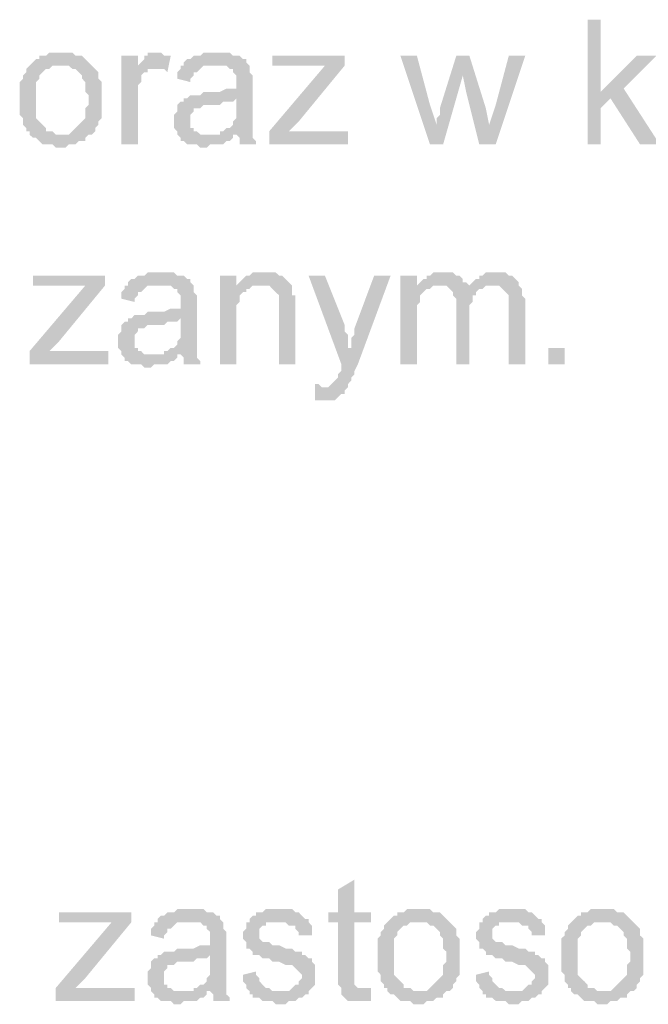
# Model space of a CAD drawing. Header units: millimetres. Extents: x 282377 to 1404227, y -783705 to 1038705.
# Tile 59 of 243: x 378768 to 378849, y 7548 to 7675. Entities that reach past the tile are written whole.
import ezdxf

# ---------------------------------------------------------------- set-up
doc = ezdxf.new("R2010")
doc.units = ezdxf.units.MM
doc.linetypes.add('ACAD_ISO08W100', pattern=[36, 24, -3, 6, -3])
doc.layers.add('!!ELEKTRYKA', color=7, linetype='Continuous')

msp = doc.modelspace()

# ---------------------------------------------------------------- hatches: boundary and pattern name
at = {"layer": '!!ELEKTRYKA', "linetype": 'ACAD_ISO08W100'}
for points in [[(378843.14, 7675.36), (378841.45, 7675.36), (378841.45, 7659.27), (378843.14, 7659.27), (378843.14, 7663.93), (378844.41, 7665.2), (378843.14, 7666.04)], [(378773.72, 7671.12), (378773.72, 7671.12), (378772.02, 7671.12), (378771.6, 7670.7), (378771.18, 7670.7), (378770.75, 7670.7), (378770.75, 7670.28), (378770.33, 7670.28), (378769.91, 7669.85), (378769.91, 7669.85), (378769.48, 7669.43), (378773.72, 7669.43), (378773.72, 7669.43), (378774.14, 7669.43), (378774.56, 7669.43), (378774.99, 7669.01), (378775.41, 7669.01), (378775.83, 7668.58), (378775.83, 7668.58), (378776.26, 7668.16), (378776.26, 7667.74), (378776.68, 7667.31), (378776.68, 7666.89), (378776.68, 7666.47), (378776.68, 7666.04), (378777.1, 7665.62), (378777.1, 7665.2), (378777.1, 7665.2), (378777.1, 7664.35), (378776.68, 7663.93), (378776.68, 7663.5), (378776.68, 7663.08), (378776.68, 7662.66), (378776.26, 7662.23), (378776.26, 7662.23), (378775.83, 7661.81), (378775.83, 7661.81), (378775.41, 7661.39), (378774.99, 7660.96), (378774.99, 7660.96), (378774.56, 7660.54), (378774.14, 7660.54), (378773.72, 7660.54), (378769.48, 7660.54), (378769.91, 7660.12), (378770.33, 7660.12), (378770.75, 7659.69), (378770.75, 7659.69), (378771.18, 7659.27), (378771.6, 7659.27), (378772.02, 7659.27), (378772.45, 7659.27), (378772.87, 7658.85), (378773.72, 7658.85), (378773.72, 7658.85), (378774.14, 7658.85), (378774.56, 7659.27), (378774.99, 7659.27), (378775.41, 7659.27), (378775.83, 7659.69), (378776.26, 7659.69), (378776.68, 7659.69), (378776.68, 7660.12), (378777.1, 7660.54), (378777.53, 7660.54), (378777.95, 7660.96), (378777.95, 7661.39), (378778.37, 7661.81), (378778.37, 7661.81), (378778.37, 7662.23), (378778.8, 7662.66), (378778.8, 7662.66), (378778.8, 7663.08), (378778.8, 7663.5), (378778.8, 7664.35), (378778.8, 7664.77), (378778.8, 7665.2), (378778.8, 7665.62), (378778.8, 7666.04), (378778.8, 7666.47), (378778.8, 7666.89), (378778.8, 7667.31), (378778.37, 7667.74), (378778.37, 7668.16), (378778.37, 7668.58), (378777.95, 7669.01), (378777.53, 7669.43), (378777.53, 7669.43), (378777.1, 7669.85), (378776.68, 7670.28), (378776.68, 7670.28), (378776.26, 7670.7), (378775.83, 7670.7), (378775.41, 7670.7), (378774.99, 7671.12), (378774.56, 7671.12), (378774.14, 7671.12)], [(378785.99, 7671.12), (378785.99, 7671.12), (378784.72, 7671.12), (378784.72, 7670.7), (378784.3, 7670.7), (378784.3, 7670.28), (378783.88, 7669.85), (378783.45, 7669.43), (378783.45, 7669.01), (378785.57, 7669.01), (378785.99, 7669.01), (378786.42, 7669.01), (378786.84, 7669.01), (378787.26, 7668.58), (378787.69, 7670.7), (378787.26, 7670.7), (378786.84, 7670.7), (378786.42, 7671.12), (378786.42, 7671.12)], [(378793.61, 7671.12), (378793.61, 7671.12), (378791.92, 7671.12), (378791.5, 7670.7), (378791.07, 7670.7), (378790.65, 7670.7), (378790.23, 7670.28), (378789.8, 7670.28), (378789.38, 7669.85), (378789.38, 7669.43), (378793.19, 7669.43), (378793.61, 7669.43), (378794.04, 7669.43), (378794.46, 7669.43), (378794.88, 7669.43), (378795.31, 7669.01), (378795.73, 7669.01), (378795.73, 7668.58), (378795.73, 7668.58), (378796.15, 7668.16), (378796.15, 7667.74), (378796.15, 7667.31), (378796.15, 7667.31), (378796.15, 7666.47), (378796.15, 7666.47), (378795.73, 7666.47), (378795.31, 7666.47), (378795.31, 7666.47), (378794.88, 7666.47), (378794.04, 7666.04), (378793.61, 7666.04), (378793.19, 7666.04), (378792.77, 7666.04), (378791.92, 7666.04), (378791.5, 7665.62), (378791.07, 7665.62), (378791.07, 7665.62), (378790.65, 7665.62), (378790.23, 7665.62), (378789.8, 7665.2), (378796.15, 7665.2), (378796.15, 7664.35), (378796.15, 7663.93), (378796.15, 7663.5), (378796.15, 7663.08), (378796.15, 7662.66), (378795.73, 7662.23), (378795.73, 7662.23), (378795.73, 7661.81), (378795.31, 7661.39), (378794.88, 7661.39), (378794.46, 7660.96), (378794.04, 7660.96), (378794.04, 7660.54), (378796.15, 7660.54), (378796.15, 7660.54), (378796.58, 7660.12), (378796.58, 7659.69), (378796.58, 7659.27), (378798.69, 7659.27), (378798.69, 7659.27), (378798.69, 7659.69), (378798.27, 7660.12), (378798.27, 7660.54), (378798.27, 7660.96), (378798.27, 7660.96), (378798.27, 7661.39), (378798.27, 7661.81), (378798.27, 7662.23), (378798.27, 7662.66), (378798.27, 7663.5), (378798.27, 7663.93), (378798.27, 7666.89), (378798.27, 7666.89), (378798.27, 7667.31), (378798.27, 7667.74), (378798.27, 7668.16), (378797.85, 7668.58), (378797.85, 7668.58), (378797.85, 7669.01), (378797.85, 7669.43), (378797.42, 7669.85), (378797.42, 7670.28), (378797, 7670.28), (378796.58, 7670.7), (378796.15, 7670.7), (378795.73, 7670.7), (378795.31, 7671.12), (378794.88, 7671.12), (378794.46, 7671.12), (378794.04, 7671.12)], [(378783.45, 7670.7), (378781.34, 7670.7), (378781.34, 7659.27), (378783.45, 7659.27), (378783.45, 7665.2), (378783.45, 7665.62), (378783.45, 7666.04), (378783.45, 7666.47), (378783.45, 7666.89), (378783.88, 7667.31), (378783.88, 7667.74), (378783.88, 7667.74), (378783.88, 7668.16), (378784.3, 7668.58), (378784.72, 7668.58), (378784.72, 7669.01), (378785.15, 7669.01), (378785.57, 7669.01), (378783.45, 7669.01)], [(378819.44, 7670.7), (378817.32, 7670.7), (378821.13, 7659.27), (378821.98, 7661.81), (378821.13, 7664.35)], [(378826.21, 7670.7), (378824.52, 7670.7), (378822.4, 7663.93), (378822.4, 7663.08), (378821.98, 7662.66), (378821.98, 7662.23), (378821.98, 7661.81), (378821.98, 7661.81), (378821.13, 7659.27), (378822.82, 7659.27), (378825.36, 7668.16)], [(378826.21, 7670.7), (378825.36, 7668.16), (378825.79, 7666.04), (378827.48, 7659.27), (378828.75, 7661.81), (378828.33, 7663.93)], [(378833.41, 7670.7), (378831.29, 7670.7), (378829.6, 7664.35), (378828.75, 7661.81), (378827.48, 7659.27), (378829.6, 7659.27)], [(378850.34, 7670.7), (378847.8, 7670.7), (378843.14, 7666.04), (378844.41, 7665.2), (378848.22, 7659.27), (378850.76, 7659.27), (378846.11, 7666.47)], [(378769.48, 7669.43), (378769.48, 7669.43), (378769.06, 7669.01), (378769.06, 7668.58), (378768.64, 7668.16), (378768.64, 7667.74), (378768.21, 7667.31), (378768.21, 7666.89), (378768.21, 7666.47), (378768.21, 7666.04), (378768.21, 7665.62), (378768.21, 7665.2), (378768.21, 7665.2), (378768.21, 7664.35), (378768.21, 7663.93), (378768.21, 7663.5), (378768.21, 7663.08), (378768.64, 7662.66), (378768.64, 7662.23), (378768.64, 7661.81), (378769.06, 7661.39), (378769.06, 7660.96), (378769.48, 7660.96), (378769.48, 7660.54), (378773.72, 7660.54), (378773.29, 7660.54), (378772.87, 7660.54), (378772.45, 7660.96), (378772.02, 7660.96), (378771.6, 7660.96), (378771.6, 7661.39), (378771.18, 7661.81), (378771.18, 7661.81), (378770.75, 7662.23), (378770.75, 7662.23), (378770.33, 7662.66), (378770.33, 7663.08), (378770.33, 7663.5), (378770.33, 7663.93), (378770.33, 7664.35), (378770.33, 7665.2), (378770.33, 7665.2), (378770.33, 7665.62), (378770.33, 7666.04), (378770.33, 7666.47), (378770.33, 7666.89), (378770.33, 7667.31), (378770.75, 7667.74), (378770.75, 7668.16), (378771.18, 7668.58), (378771.18, 7668.58), (378771.6, 7669.01), (378772.02, 7669.01), (378772.45, 7669.43), (378772.87, 7669.43), (378773.29, 7669.43), (378773.72, 7669.43)], [(378789.38, 7669.43), (378788.96, 7669.43), (378788.96, 7669.01), (378788.53, 7668.58), (378788.53, 7668.16), (378788.53, 7667.74), (378790.23, 7667.31), (378790.23, 7667.74), (378790.65, 7668.16), (378790.65, 7668.58), (378791.07, 7668.58), (378791.5, 7669.01), (378791.5, 7669.01), (378791.92, 7669.43), (378792.34, 7669.43), (378792.77, 7669.43), (378793.19, 7669.43)], [(378810.12, 7669.43), (378807.58, 7669.43), (378800.39, 7660.96), (378800.39, 7659.27), (378802.93, 7660.96), (378804.2, 7662.23)], [(378789.8, 7665.2), (378789.38, 7665.2), (378789.38, 7664.77), (378788.96, 7664.77), (378788.53, 7664.35), (378788.53, 7663.93), (378788.53, 7663.5), (378788.11, 7663.08), (378788.11, 7662.66), (378788.11, 7662.23), (378788.11, 7662.23), (378788.11, 7661.81), (378788.11, 7661.39), (378788.53, 7660.96), (378788.53, 7660.54), (378788.96, 7660.12), (378788.96, 7660.12), (378788.96, 7659.69), (378789.38, 7659.69), (378789.8, 7659.27), (378790.23, 7659.27), (378790.65, 7659.27), (378791.07, 7659.27), (378791.5, 7658.85), (378791.92, 7658.85), (378792.34, 7658.85), (378792.77, 7659.27), (378793.19, 7659.27), (378793.61, 7659.27), (378794.04, 7659.27), (378794.46, 7659.27), (378794.88, 7659.69), (378795.31, 7659.69), (378795.73, 7660.12), (378795.73, 7660.54), (378792.34, 7660.54), (378792.34, 7660.54), (378791.92, 7660.54), (378791.5, 7660.54), (378791.07, 7660.96), (378790.65, 7660.96), (378790.65, 7661.39), (378790.23, 7661.39), (378790.23, 7661.81), (378790.23, 7662.23), (378790.23, 7662.66), (378790.23, 7663.08), (378790.65, 7663.5), (378790.65, 7663.5), (378790.65, 7663.93), (378791.07, 7663.93), (378791.5, 7663.93), (378791.92, 7664.35), (378792.34, 7664.35), (378792.77, 7664.35), (378793.19, 7664.35), (378793.61, 7664.35), (378794.04, 7664.35), (378794.46, 7664.77), (378794.88, 7664.77), (378795.31, 7664.77), (378795.73, 7664.77), (378796.15, 7665.2)], [(378786.42, 7642.76), (378786.42, 7642.76), (378784.72, 7642.76), (378784.3, 7642.34), (378783.88, 7642.34), (378783.45, 7642.34), (378783.03, 7641.91), (378782.61, 7641.91), (378782.18, 7641.49), (378782.18, 7641.07), (378785.99, 7641.07), (378786.42, 7641.07), (378786.84, 7641.07), (378787.26, 7641.07), (378787.69, 7641.07), (378788.11, 7640.64), (378788.53, 7640.64), (378788.53, 7640.22), (378788.53, 7640.22), (378788.96, 7639.8), (378788.96, 7639.37), (378788.96, 7638.95), (378788.96, 7638.95), (378788.96, 7638.1), (378788.96, 7638.1), (378788.53, 7638.1), (378788.11, 7638.1), (378788.11, 7638.1), (378787.69, 7638.1), (378786.84, 7637.68), (378786.42, 7637.68), (378785.99, 7637.68), (378785.57, 7637.68), (378784.72, 7637.68), (378784.3, 7637.26), (378783.88, 7637.26), (378783.88, 7637.26), (378783.45, 7637.26), (378783.03, 7637.26), (378782.61, 7636.83), (378788.96, 7636.83), (378788.96, 7635.99), (378788.96, 7635.56), (378788.96, 7635.14), (378788.96, 7634.71), (378788.96, 7634.29), (378788.53, 7633.87), (378788.53, 7633.87), (378788.53, 7633.44), (378788.11, 7633.02), (378787.69, 7633.02), (378787.26, 7632.6), (378786.84, 7632.6), (378786.84, 7632.17), (378788.96, 7632.17), (378788.96, 7632.17), (378789.38, 7631.75), (378789.38, 7631.33), (378789.38, 7630.9), (378791.5, 7630.9), (378791.5, 7630.9), (378791.5, 7631.33), (378791.07, 7631.75), (378791.07, 7632.17), (378791.07, 7632.6), (378791.07, 7632.6), (378791.07, 7633.02), (378791.07, 7633.44), (378791.07, 7633.87), (378791.07, 7634.29), (378791.07, 7635.14), (378791.07, 7635.56), (378791.07, 7638.53), (378791.07, 7638.53), (378791.07, 7638.95), (378791.07, 7639.37), (378791.07, 7639.8), (378790.65, 7640.22), (378790.65, 7640.22), (378790.65, 7640.64), (378790.65, 7641.07), (378790.23, 7641.49), (378790.23, 7641.91), (378789.8, 7641.91), (378789.38, 7642.34), (378788.96, 7642.34), (378788.53, 7642.34), (378788.11, 7642.76), (378787.69, 7642.76), (378787.26, 7642.76), (378786.84, 7642.76)], [(378796.15, 7642.34), (378794.04, 7642.34), (378794.04, 7630.9), (378796.15, 7630.9), (378796.15, 7637.26), (378796.15, 7637.68), (378796.15, 7638.1), (378796.15, 7638.53), (378796.58, 7638.95), (378796.58, 7639.37), (378796.58, 7639.8), (378797, 7640.22), (378797, 7640.22), (378797.42, 7640.22), (378797.42, 7640.64), (378797.85, 7640.64), (378796.15, 7640.64)], [(378799.54, 7642.76), (378799.54, 7642.76), (378798.27, 7642.76), (378797.85, 7642.34), (378797.42, 7642.34), (378797, 7641.91), (378797, 7641.91), (378796.58, 7641.49), (378796.15, 7641.07), (378799.12, 7641.07), (378799.54, 7641.07), (378799.96, 7641.07), (378800.39, 7641.07), (378800.81, 7640.64), (378800.81, 7640.64), (378801.23, 7640.22), (378801.66, 7639.8), (378801.66, 7639.8), (378801.66, 7639.37), (378801.66, 7638.95), (378801.66, 7638.53), (378801.66, 7638.1), (378801.66, 7630.9), (378803.77, 7630.9), (378803.77, 7638.1), (378803.77, 7638.1), (378803.77, 7638.95), (378803.77, 7639.37), (378803.77, 7639.8), (378803.35, 7639.8), (378803.35, 7640.22), (378803.35, 7640.64), (378803.35, 7641.07), (378802.93, 7641.49), (378802.93, 7641.49), (378802.5, 7641.91), (378802.08, 7642.34), (378801.66, 7642.34), (378801.66, 7642.34), (378801.23, 7642.76), (378800.81, 7642.76), (378799.96, 7642.76)], [(378807.58, 7642.34), (378805.47, 7642.34), (378809.7, 7630.9), (378810.97, 7633.02), (378810.55, 7633.02), (378810.55, 7633.87), (378810.55, 7634.29), (378810.55, 7634.71), (378810.12, 7635.14), (378810.12, 7635.56), (378810.12, 7635.99)], [(378816.05, 7642.34), (378813.93, 7642.34), (378811.39, 7635.56), (378811.39, 7635.56), (378811.39, 7635.14), (378811.39, 7634.71), (378810.97, 7634.29), (378810.97, 7633.87), (378810.97, 7633.44), (378810.97, 7633.02), (378809.7, 7630.9), (378809.7, 7630.9), (378809.7, 7630.48), (378809.7, 7630.06), (378809.28, 7629.63), (378809.28, 7629.21), (378808.85, 7628.79), (378808.85, 7628.79), (378808.85, 7628.79), (378808.43, 7628.36), (378808.43, 7628.36), (378808.01, 7627.94), (378807.16, 7627.94), (378810.55, 7627.94), (378810.55, 7628.36), (378810.55, 7628.36), (378810.97, 7628.79), (378810.97, 7629.21), (378811.39, 7629.63), (378811.39, 7630.06), (378811.82, 7630.9)], [(378819.44, 7642.34), (378817.32, 7642.34), (378817.32, 7630.9), (378819.44, 7630.9), (378819.44, 7636.83), (378819.44, 7637.26), (378819.44, 7637.68), (378819.44, 7638.1), (378819.44, 7638.53), (378819.86, 7638.95), (378819.86, 7639.37), (378819.86, 7639.8), (378820.28, 7640.22), (378820.28, 7640.22), (378820.71, 7640.64), (378821.13, 7640.64), (378819.44, 7641.07)], [(378822.82, 7642.76), (378821.55, 7642.76), (378821.13, 7642.34), (378820.71, 7642.34), (378820.71, 7641.91), (378820.28, 7641.91), (378819.86, 7641.49), (378819.44, 7641.07), (378822.4, 7641.07), (378822.4, 7641.07), (378822.82, 7641.07), (378823.25, 7641.07), (378823.67, 7640.64), (378826.21, 7640.64), (378826.21, 7641.07), (378825.79, 7641.49), (378825.36, 7641.49), (378825.36, 7641.91), (378824.94, 7642.34), (378824.94, 7642.34), (378824.52, 7642.34), (378824.09, 7642.76), (378823.67, 7642.76), (378823.25, 7642.76)], [(378829.6, 7642.76), (378828.33, 7642.76), (378827.9, 7642.34), (378827.48, 7642.34), (378827.48, 7641.91), (378827.06, 7641.91), (378826.63, 7641.49), (378826.21, 7641.07), (378829.17, 7641.07), (378829.6, 7641.07), (378830.02, 7641.07), (378830.44, 7640.64), (378830.44, 7640.64), (378830.87, 7640.22), (378831.29, 7639.8), (378831.29, 7639.8), (378831.29, 7639.37), (378831.29, 7638.95), (378831.29, 7638.1), (378831.29, 7630.9), (378833.41, 7630.9), (378833.41, 7638.95), (378833.41, 7638.95), (378833.41, 7639.37), (378832.98, 7639.8), (378832.98, 7640.64), (378832.98, 7640.64), (378832.56, 7641.07), (378832.56, 7641.49), (378832.14, 7641.91), (378832.14, 7641.91), (378831.71, 7642.34), (378831.29, 7642.34), (378830.87, 7642.76), (378830.44, 7642.76), (378830.02, 7642.76)], [(378779.22, 7641.07), (378776.68, 7641.07), (378769.48, 7632.6), (378769.48, 7630.9), (378772.02, 7632.6), (378773.29, 7633.87)], [(378782.18, 7641.07), (378781.76, 7641.07), (378781.76, 7640.64), (378781.34, 7640.22), (378781.34, 7639.8), (378781.34, 7639.37), (378783.03, 7638.95), (378783.03, 7639.37), (378783.45, 7639.8), (378783.45, 7640.22), (378783.88, 7640.22), (378784.3, 7640.64), (378784.3, 7640.64), (378784.72, 7641.07), (378785.15, 7641.07), (378785.57, 7641.07), (378785.99, 7641.07)], [(378796.15, 7641.07), (378796.15, 7640.64), (378797.85, 7640.64), (378798.27, 7641.07), (378798.69, 7641.07), (378799.12, 7641.07)], [(378819.44, 7641.07), (378819.44, 7641.07), (378821.13, 7640.64), (378821.55, 7641.07), (378821.98, 7641.07), (378822.4, 7641.07)], [(378826.21, 7641.07), (378826.21, 7640.64), (378823.67, 7640.64), (378824.09, 7640.22), (378824.09, 7640.22), (378824.09, 7639.8), (378824.52, 7639.37), (378824.52, 7638.95), (378824.52, 7638.53), (378824.52, 7630.9), (378826.21, 7630.9), (378826.21, 7637.68), (378826.21, 7637.68), (378826.21, 7638.53), (378826.63, 7638.95), (378826.63, 7639.37), (378826.63, 7639.8), (378827.06, 7639.8), (378827.06, 7640.22), (378827.06, 7640.22), (378827.48, 7640.64), (378827.9, 7640.64), (378828.33, 7641.07), (378828.75, 7641.07), (378829.17, 7641.07)], [(378782.61, 7636.83), (378782.18, 7636.83), (378782.18, 7636.41), (378781.76, 7636.41), (378781.34, 7635.99), (378781.34, 7635.56), (378781.34, 7635.14), (378780.91, 7634.71), (378780.91, 7634.29), (378780.91, 7633.87), (378780.91, 7633.87), (378780.91, 7633.44), (378780.91, 7633.02), (378781.34, 7632.6), (378781.34, 7632.17), (378781.76, 7631.75), (378781.76, 7631.75), (378781.76, 7631.33), (378782.18, 7631.33), (378782.61, 7630.9), (378783.03, 7630.9), (378783.45, 7630.9), (378783.88, 7630.9), (378784.3, 7630.48), (378784.72, 7630.48), (378785.15, 7630.48), (378785.57, 7630.9), (378785.99, 7630.9), (378786.42, 7630.9), (378786.84, 7630.9), (378787.26, 7630.9), (378787.69, 7631.33), (378788.11, 7631.33), (378788.53, 7631.75), (378788.53, 7632.17), (378785.15, 7632.17), (378785.15, 7632.17), (378784.72, 7632.17), (378784.3, 7632.17), (378783.88, 7632.6), (378783.45, 7632.6), (378783.45, 7633.02), (378783.03, 7633.02), (378783.03, 7633.44), (378783.03, 7633.87), (378783.03, 7634.29), (378783.03, 7634.71), (378783.45, 7635.14), (378783.45, 7635.14), (378783.45, 7635.56), (378783.88, 7635.56), (378784.3, 7635.56), (378784.72, 7635.99), (378785.15, 7635.99), (378785.57, 7635.99), (378785.99, 7635.99), (378786.42, 7635.99), (378786.84, 7635.99), (378787.26, 7636.41), (378787.69, 7636.41), (378788.11, 7636.41), (378788.53, 7636.41), (378788.96, 7636.83)], [(378806.31, 7628.36), (378806.31, 7626.25), (378808.85, 7626.25), (378809.28, 7626.67), (378809.28, 7626.67), (378809.7, 7627.09), (378810.12, 7627.09), (378810.12, 7627.52), (378810.55, 7627.94), (378807.16, 7627.94), (378807.16, 7627.94), (378806.74, 7628.36)], [(378811.39, 7564.44), (378809.28, 7563.17), (378809.28, 7560.21), (378808.01, 7560.21), (378808.01, 7558.94), (378809.28, 7558.94), (378809.28, 7552.16), (378809.28, 7552.16), (378809.28, 7551.32), (378809.28, 7550.89), (378809.7, 7550.47), (378812.66, 7550.47), (378812.24, 7550.47), (378811.82, 7550.47), (378811.82, 7550.47), (378811.39, 7550.89), (378811.39, 7550.89), (378811.39, 7551.32), (378811.39, 7552.16), (378811.39, 7558.94), (378813.51, 7558.94), (378813.51, 7560.21), (378811.39, 7560.21)], [(378790.23, 7560.63), (378790.23, 7560.63), (378788.53, 7560.63), (378788.11, 7560.21), (378787.69, 7560.21), (378787.26, 7560.21), (378786.84, 7559.78), (378786.42, 7559.78), (378785.99, 7559.36), (378785.99, 7558.94), (378789.8, 7558.94), (378790.23, 7558.94), (378790.65, 7558.94), (378791.07, 7558.94), (378791.5, 7558.94), (378791.92, 7558.51), (378792.34, 7558.51), (378792.34, 7558.09), (378792.34, 7558.09), (378792.77, 7557.67), (378792.77, 7557.24), (378792.77, 7556.82), (378792.77, 7556.82), (378792.77, 7555.97), (378792.77, 7555.97), (378792.34, 7555.97), (378791.92, 7555.97), (378791.92, 7555.97), (378791.5, 7555.97), (378790.65, 7555.55), (378790.23, 7555.55), (378789.8, 7555.55), (378789.38, 7555.55), (378788.53, 7555.55), (378788.11, 7555.13), (378787.69, 7555.13), (378787.69, 7555.13), (378787.26, 7555.13), (378786.84, 7555.13), (378786.42, 7554.7), (378792.77, 7554.7), (378792.77, 7553.86), (378792.77, 7553.43), (378792.77, 7553.01), (378792.77, 7552.59), (378792.77, 7552.16), (378792.34, 7551.74), (378792.34, 7551.74), (378792.34, 7551.32), (378791.92, 7550.89), (378791.5, 7550.89), (378791.07, 7550.47), (378790.65, 7550.47), (378790.65, 7550.05), (378792.77, 7550.05), (378792.77, 7550.05), (378793.19, 7549.62), (378793.19, 7549.2), (378793.19, 7548.78), (378795.31, 7548.78), (378795.31, 7548.78), (378795.31, 7549.2), (378794.88, 7549.62), (378794.88, 7550.05), (378794.88, 7550.47), (378794.88, 7550.47), (378794.88, 7550.89), (378794.88, 7551.32), (378794.88, 7551.74), (378794.88, 7552.16), (378794.88, 7553.01), (378794.88, 7553.43), (378794.88, 7556.4), (378794.88, 7556.4), (378794.88, 7556.82), (378794.88, 7557.24), (378794.88, 7557.67), (378794.46, 7558.09), (378794.46, 7558.09), (378794.46, 7558.51), (378794.46, 7558.94), (378794.04, 7559.36), (378794.04, 7559.78), (378793.61, 7559.78), (378793.19, 7560.21), (378792.77, 7560.21), (378792.34, 7560.21), (378791.92, 7560.63), (378791.5, 7560.63), (378791.07, 7560.63), (378790.65, 7560.63)], [(378801.23, 7560.63), (378801.23, 7560.63), (378799.96, 7560.63), (378799.54, 7560.21), (378799.54, 7560.21), (378799.12, 7560.21), (378798.69, 7560.21), (378798.69, 7559.78), (378798.27, 7559.78), (378797.85, 7559.36), (378797.85, 7558.94), (378801.66, 7558.94), (378801.66, 7558.94), (378802.08, 7558.94), (378802.5, 7558.94), (378802.93, 7558.51), (378803.35, 7558.51), (378803.77, 7558.51), (378803.77, 7558.09), (378804.2, 7557.67), (378804.2, 7557.24), (378805.89, 7557.24), (378805.89, 7557.67), (378805.89, 7558.09), (378805.89, 7558.51), (378805.47, 7558.94), (378805.47, 7559.36), (378805.47, 7559.36), (378805.04, 7559.36), (378804.62, 7559.78), (378804.2, 7560.21), (378803.77, 7560.21), (378803.77, 7560.21), (378803.35, 7560.63), (378802.93, 7560.63), (378802.5, 7560.63), (378802.08, 7560.63)], [(378819.86, 7560.63), (378819.86, 7560.63), (378818.17, 7560.63), (378817.74, 7560.21), (378817.32, 7560.21), (378816.9, 7560.21), (378816.9, 7559.78), (378816.47, 7559.78), (378816.05, 7559.36), (378816.05, 7559.36), (378815.63, 7558.94), (378819.86, 7558.94), (378819.86, 7558.94), (378820.28, 7558.94), (378820.71, 7558.94), (378821.13, 7558.51), (378821.55, 7558.51), (378821.98, 7558.09), (378821.98, 7558.09), (378822.4, 7557.67), (378822.4, 7557.24), (378822.82, 7556.82), (378822.82, 7556.4), (378822.82, 7555.97), (378822.82, 7555.55), (378823.25, 7555.13), (378823.25, 7554.7), (378823.25, 7554.7), (378823.25, 7553.86), (378822.82, 7553.43), (378822.82, 7553.01), (378822.82, 7552.59), (378822.82, 7552.16), (378822.4, 7551.74), (378822.4, 7551.74), (378821.98, 7551.32), (378821.98, 7551.32), (378821.55, 7550.89), (378821.13, 7550.47), (378821.13, 7550.47), (378820.71, 7550.05), (378820.28, 7550.05), (378819.86, 7550.05), (378815.63, 7550.05), (378816.05, 7549.62), (378816.47, 7549.62), (378816.9, 7549.2), (378816.9, 7549.2), (378817.32, 7548.78), (378817.74, 7548.78), (378818.17, 7548.78), (378818.59, 7548.78), (378819.01, 7548.35), (378819.86, 7548.35), (378819.86, 7548.35), (378820.28, 7548.35), (378820.71, 7548.78), (378821.13, 7548.78), (378821.55, 7548.78), (378821.98, 7549.2), (378822.4, 7549.2), (378822.82, 7549.2), (378822.82, 7549.62), (378823.25, 7550.05), (378823.67, 7550.05), (378824.09, 7550.47), (378824.09, 7550.89), (378824.52, 7551.32), (378824.52, 7551.32), (378824.52, 7551.74), (378824.94, 7552.16), (378824.94, 7552.16), (378824.94, 7552.59), (378824.94, 7553.01), (378824.94, 7553.86), (378824.94, 7554.28), (378824.94, 7554.7), (378824.94, 7555.13), (378824.94, 7555.55), (378824.94, 7555.97), (378824.94, 7556.4), (378824.94, 7556.82), (378824.52, 7557.24), (378824.52, 7557.67), (378824.52, 7558.09), (378824.09, 7558.51), (378823.67, 7558.94), (378823.67, 7558.94), (378823.25, 7559.36), (378822.82, 7559.78), (378822.82, 7559.78), (378822.4, 7560.21), (378821.98, 7560.21), (378821.55, 7560.21), (378821.13, 7560.63), (378820.71, 7560.63), (378820.28, 7560.63)], [(378831.29, 7560.63), (378831.29, 7560.63), (378830.02, 7560.63), (378829.6, 7560.21), (378829.6, 7560.21), (378829.17, 7560.21), (378828.75, 7560.21), (378828.75, 7559.78), (378828.33, 7559.78), (378827.9, 7559.36), (378827.9, 7558.94), (378831.71, 7558.94), (378831.71, 7558.94), (378832.14, 7558.94), (378832.56, 7558.94), (378832.98, 7558.51), (378833.41, 7558.51), (378833.83, 7558.51), (378833.83, 7558.09), (378834.25, 7557.67), (378834.25, 7557.24), (378835.95, 7557.24), (378835.95, 7557.67), (378835.95, 7558.09), (378835.95, 7558.51), (378835.52, 7558.94), (378835.52, 7559.36), (378835.52, 7559.36), (378835.1, 7559.36), (378834.68, 7559.78), (378834.25, 7560.21), (378833.83, 7560.21), (378833.83, 7560.21), (378833.41, 7560.63), (378832.98, 7560.63), (378832.56, 7560.63), (378832.14, 7560.63)], [(378843.57, 7560.63), (378843.57, 7560.63), (378841.87, 7560.63), (378841.45, 7560.21), (378841.03, 7560.21), (378840.6, 7560.21), (378840.6, 7559.78), (378840.18, 7559.78), (378839.76, 7559.36), (378839.76, 7559.36), (378839.33, 7558.94), (378843.57, 7558.94), (378843.57, 7558.94), (378843.99, 7558.94), (378844.41, 7558.94), (378844.84, 7558.51), (378845.26, 7558.51), (378845.68, 7558.09), (378845.68, 7558.09), (378846.11, 7557.67), (378846.11, 7557.24), (378846.53, 7556.82), (378846.53, 7556.4), (378846.53, 7555.97), (378846.53, 7555.55), (378846.95, 7555.13), (378846.95, 7554.7), (378846.95, 7554.7), (378846.95, 7553.86), (378846.53, 7553.43), (378846.53, 7553.01), (378846.53, 7552.59), (378846.53, 7552.16), (378846.11, 7551.74), (378846.11, 7551.74), (378845.68, 7551.32), (378845.68, 7551.32), (378845.26, 7550.89), (378844.84, 7550.47), (378844.84, 7550.47), (378844.41, 7550.05), (378843.99, 7550.05), (378843.57, 7550.05), (378839.33, 7550.05), (378839.76, 7549.62), (378840.18, 7549.62), (378840.6, 7549.2), (378840.6, 7549.2), (378841.03, 7548.78), (378841.45, 7548.78), (378841.87, 7548.78), (378842.3, 7548.78), (378842.72, 7548.35), (378843.57, 7548.35), (378843.57, 7548.35), (378843.99, 7548.35), (378844.41, 7548.78), (378844.84, 7548.78), (378845.26, 7548.78), (378845.68, 7549.2), (378846.11, 7549.2), (378846.53, 7549.2), (378846.53, 7549.62), (378846.95, 7550.05), (378847.38, 7550.05), (378847.8, 7550.47), (378847.8, 7550.89), (378848.22, 7551.32), (378848.22, 7551.32), (378848.22, 7551.74), (378848.65, 7552.16), (378848.65, 7552.16), (378848.65, 7552.59), (378848.65, 7553.01), (378848.65, 7553.86), (378848.65, 7554.28), (378848.65, 7554.7), (378848.65, 7555.13), (378848.65, 7555.55), (378848.65, 7555.97), (378848.65, 7556.4), (378848.65, 7556.82), (378848.22, 7557.24), (378848.22, 7557.67), (378848.22, 7558.09), (378847.8, 7558.51), (378847.38, 7558.94), (378847.38, 7558.94), (378846.95, 7559.36), (378846.53, 7559.78), (378846.53, 7559.78), (378846.11, 7560.21), (378845.68, 7560.21), (378845.26, 7560.21), (378844.84, 7560.63), (378844.41, 7560.63), (378843.99, 7560.63)], [(378782.61, 7558.94), (378780.07, 7558.94), (378772.87, 7550.47), (378772.87, 7548.78), (378775.41, 7550.47), (378776.68, 7551.74)], [(378785.99, 7558.94), (378785.57, 7558.94), (378785.57, 7558.51), (378785.15, 7558.09), (378785.15, 7557.67), (378785.15, 7557.24), (378786.84, 7556.82), (378786.84, 7557.24), (378787.26, 7557.67), (378787.26, 7558.09), (378787.69, 7558.09), (378788.11, 7558.51), (378788.11, 7558.51), (378788.53, 7558.94), (378788.96, 7558.94), (378789.38, 7558.94), (378789.8, 7558.94)], [(378797.85, 7558.94), (378797.42, 7558.94), (378797.42, 7558.09), (378797, 7557.67), (378797, 7557.24), (378797, 7556.82), (378797.42, 7556.4), (378797.42, 7555.97), (378797.42, 7555.55), (378797.85, 7555.55), (378798.27, 7555.13), (378798.27, 7554.7), (378798.69, 7554.7), (378798.69, 7554.7), (378799.12, 7554.7), (378799.54, 7554.28), (378799.96, 7554.28), (378800.39, 7554.28), (378800.81, 7553.86), (378801.23, 7553.86), (378801.66, 7553.86), (378802.5, 7553.43), (378802.93, 7553.43), (378803.35, 7553.43), (378803.77, 7553.01), (378803.77, 7553.01), (378804.2, 7552.59), (378804.2, 7552.59), (378804.62, 7552.16), (378804.62, 7551.74), (378804.2, 7551.32), (378804.2, 7550.89), (378803.77, 7550.89), (378803.35, 7550.47), (378803.35, 7550.47), (378802.93, 7550.05), (378802.5, 7550.05), (378801.66, 7550.05), (378797.85, 7550.05), (378797.85, 7549.62), (378798.27, 7549.62), (378798.27, 7549.2), (378798.69, 7549.2), (378799.12, 7549.2), (378799.54, 7548.78), (378799.96, 7548.78), (378800.39, 7548.78), (378800.81, 7548.78), (378801.23, 7548.35), (378801.66, 7548.35), (378802.08, 7548.35), (378802.5, 7548.35), (378802.93, 7548.78), (378803.35, 7548.78), (378803.77, 7548.78), (378804.2, 7549.2), (378804.62, 7549.2), (378805.04, 7549.62), (378805.47, 7549.62), (378805.47, 7550.05), (378805.89, 7550.47), (378805.89, 7550.47), (378806.31, 7550.89), (378806.31, 7551.32), (378806.31, 7551.74), (378806.31, 7552.16), (378806.31, 7552.16), (378806.31, 7552.59), (378806.31, 7553.01), (378806.31, 7553.43), (378805.89, 7553.86), (378805.89, 7554.28), (378805.47, 7554.28), (378805.04, 7554.7), (378804.62, 7554.7), (378804.62, 7555.13), (378804.2, 7555.13), (378803.77, 7555.13), (378803.35, 7555.55), (378802.93, 7555.55), (378802.5, 7555.55), (378801.66, 7555.97), (378801.66, 7555.97), (378801.23, 7555.97), (378800.81, 7555.97), (378800.39, 7556.4), (378799.96, 7556.4), (378799.96, 7556.4), (378799.54, 7556.4), (378799.12, 7556.82), (378799.12, 7557.24), (378799.12, 7557.67), (378799.12, 7557.67), (378799.12, 7558.09), (378799.54, 7558.51), (378799.96, 7558.51), (378799.96, 7558.94), (378800.39, 7558.94), (378801.23, 7558.94), (378801.66, 7558.94)], [(378815.63, 7558.94), (378815.63, 7558.94), (378815.2, 7558.51), (378815.2, 7558.09), (378814.78, 7557.67), (378814.78, 7557.24), (378814.36, 7556.82), (378814.36, 7556.4), (378814.36, 7555.97), (378814.36, 7555.55), (378814.36, 7555.13), (378814.36, 7554.7), (378814.36, 7554.7), (378814.36, 7553.86), (378814.36, 7553.43), (378814.36, 7553.01), (378814.36, 7552.59), (378814.78, 7552.16), (378814.78, 7551.74), (378814.78, 7551.32), (378815.2, 7550.89), (378815.2, 7550.47), (378815.63, 7550.47), (378815.63, 7550.05), (378819.86, 7550.05), (378819.44, 7550.05), (378819.01, 7550.05), (378818.59, 7550.47), (378818.17, 7550.47), (378817.74, 7550.47), (378817.74, 7550.89), (378817.32, 7551.32), (378817.32, 7551.32), (378816.9, 7551.74), (378816.9, 7551.74), (378816.47, 7552.16), (378816.47, 7552.59), (378816.47, 7553.01), (378816.47, 7553.43), (378816.47, 7553.86), (378816.47, 7554.7), (378816.47, 7554.7), (378816.47, 7555.13), (378816.47, 7555.55), (378816.47, 7555.97), (378816.47, 7556.4), (378816.47, 7556.82), (378816.9, 7557.24), (378816.9, 7557.67), (378817.32, 7558.09), (378817.32, 7558.09), (378817.74, 7558.51), (378818.17, 7558.51), (378818.59, 7558.94), (378819.01, 7558.94), (378819.44, 7558.94), (378819.86, 7558.94)], [(378827.9, 7558.94), (378827.48, 7558.94), (378827.48, 7558.09), (378827.06, 7557.67), (378827.06, 7557.24), (378827.06, 7556.82), (378827.48, 7556.4), (378827.48, 7555.97), (378827.48, 7555.55), (378827.9, 7555.55), (378828.33, 7555.13), (378828.33, 7554.7), (378828.75, 7554.7), (378828.75, 7554.7), (378829.17, 7554.7), (378829.6, 7554.28), (378830.02, 7554.28), (378830.44, 7554.28), (378830.87, 7553.86), (378831.29, 7553.86), (378831.71, 7553.86), (378832.56, 7553.43), (378832.98, 7553.43), (378833.41, 7553.43), (378833.83, 7553.01), (378833.83, 7553.01), (378834.25, 7552.59), (378834.25, 7552.59), (378834.68, 7552.16), (378834.68, 7551.74), (378834.25, 7551.32), (378834.25, 7550.89), (378833.83, 7550.89), (378833.41, 7550.47), (378833.41, 7550.47), (378832.98, 7550.05), (378832.56, 7550.05), (378831.71, 7550.05), (378827.9, 7550.05), (378827.9, 7549.62), (378828.33, 7549.62), (378828.33, 7549.2), (378828.75, 7549.2), (378829.17, 7549.2), (378829.6, 7548.78), (378830.02, 7548.78), (378830.44, 7548.78), (378830.87, 7548.78), (378831.29, 7548.35), (378831.71, 7548.35), (378832.14, 7548.35), (378832.56, 7548.35), (378832.98, 7548.78), (378833.41, 7548.78), (378833.83, 7548.78), (378834.25, 7549.2), (378834.68, 7549.2), (378835.1, 7549.62), (378835.52, 7549.62), (378835.52, 7550.05), (378835.95, 7550.47), (378835.95, 7550.47), (378836.37, 7550.89), (378836.37, 7551.32), (378836.37, 7551.74), (378836.37, 7552.16), (378836.37, 7552.16), (378836.37, 7552.59), (378836.37, 7553.01), (378836.37, 7553.43), (378835.95, 7553.86), (378835.95, 7554.28), (378835.52, 7554.28), (378835.1, 7554.7), (378834.68, 7554.7), (378834.68, 7555.13), (378834.25, 7555.13), (378833.83, 7555.13), (378833.41, 7555.55), (378832.98, 7555.55), (378832.56, 7555.55), (378831.71, 7555.97), (378831.71, 7555.97), (378831.29, 7555.97), (378830.87, 7555.97), (378830.44, 7556.4), (378830.02, 7556.4), (378830.02, 7556.4), (378829.6, 7556.4), (378829.17, 7556.82), (378829.17, 7557.24), (378829.17, 7557.67), (378829.17, 7557.67), (378829.17, 7558.09), (378829.6, 7558.51), (378830.02, 7558.51), (378830.02, 7558.94), (378830.44, 7558.94), (378831.29, 7558.94), (378831.71, 7558.94)], [(378839.33, 7558.94), (378839.33, 7558.94), (378838.91, 7558.51), (378838.91, 7558.09), (378838.49, 7557.67), (378838.49, 7557.24), (378838.06, 7556.82), (378838.06, 7556.4), (378838.06, 7555.97), (378838.06, 7555.55), (378838.06, 7555.13), (378838.06, 7554.7), (378838.06, 7554.7), (378838.06, 7553.86), (378838.06, 7553.43), (378838.06, 7553.01), (378838.06, 7552.59), (378838.49, 7552.16), (378838.49, 7551.74), (378838.49, 7551.32), (378838.91, 7550.89), (378838.91, 7550.47), (378839.33, 7550.47), (378839.33, 7550.05), (378843.57, 7550.05), (378843.14, 7550.05), (378842.72, 7550.05), (378842.3, 7550.47), (378841.87, 7550.47), (378841.45, 7550.47), (378841.45, 7550.89), (378841.03, 7551.32), (378841.03, 7551.32), (378840.6, 7551.74), (378840.6, 7551.74), (378840.18, 7552.16), (378840.18, 7552.59), (378840.18, 7553.01), (378840.18, 7553.43), (378840.18, 7553.86), (378840.18, 7554.7), (378840.18, 7554.7), (378840.18, 7555.13), (378840.18, 7555.55), (378840.18, 7555.97), (378840.18, 7556.4), (378840.18, 7556.82), (378840.6, 7557.24), (378840.6, 7557.67), (378841.03, 7558.09), (378841.03, 7558.09), (378841.45, 7558.51), (378841.87, 7558.51), (378842.3, 7558.94), (378842.72, 7558.94), (378843.14, 7558.94), (378843.57, 7558.94)], [(378786.42, 7554.7), (378785.99, 7554.7), (378785.99, 7554.28), (378785.57, 7554.28), (378785.15, 7553.86), (378785.15, 7553.43), (378785.15, 7553.01), (378784.72, 7552.59), (378784.72, 7552.16), (378784.72, 7551.74), (378784.72, 7551.74), (378784.72, 7551.32), (378784.72, 7550.89), (378785.15, 7550.47), (378785.15, 7550.05), (378785.57, 7549.62), (378785.57, 7549.62), (378785.57, 7549.2), (378785.99, 7549.2), (378786.42, 7548.78), (378786.84, 7548.78), (378787.26, 7548.78), (378787.69, 7548.78), (378788.11, 7548.35), (378788.53, 7548.35), (378788.96, 7548.35), (378789.38, 7548.78), (378789.8, 7548.78), (378790.23, 7548.78), (378790.65, 7548.78), (378791.07, 7548.78), (378791.5, 7549.2), (378791.92, 7549.2), (378792.34, 7549.62), (378792.34, 7550.05), (378788.96, 7550.05), (378788.96, 7550.05), (378788.53, 7550.05), (378788.11, 7550.05), (378787.69, 7550.47), (378787.26, 7550.47), (378787.26, 7550.89), (378786.84, 7550.89), (378786.84, 7551.32), (378786.84, 7551.74), (378786.84, 7552.16), (378786.84, 7552.59), (378787.26, 7553.01), (378787.26, 7553.01), (378787.26, 7553.43), (378787.69, 7553.43), (378788.11, 7553.43), (378788.53, 7553.86), (378788.96, 7553.86), (378789.38, 7553.86), (378789.8, 7553.86), (378790.23, 7553.86), (378790.65, 7553.86), (378791.07, 7554.28), (378791.5, 7554.28), (378791.92, 7554.28), (378792.34, 7554.28), (378792.77, 7554.7)], [(378798.69, 7552.59), (378797, 7552.16), (378797, 7552.16), (378797, 7551.32), (378797.42, 7550.89), (378797.42, 7550.47), (378797.85, 7550.05), (378801.66, 7550.05), (378801.66, 7550.05), (378801.23, 7550.05), (378800.81, 7550.05), (378800.39, 7550.47), (378799.96, 7550.47), (378799.54, 7550.89), (378799.54, 7550.89), (378799.12, 7551.32), (378799.12, 7551.74), (378798.69, 7552.16)], [(378828.75, 7552.59), (378827.06, 7552.16), (378827.06, 7552.16), (378827.06, 7551.32), (378827.48, 7550.89), (378827.48, 7550.47), (378827.9, 7550.05), (378831.71, 7550.05), (378831.71, 7550.05), (378831.29, 7550.05), (378830.87, 7550.05), (378830.44, 7550.47), (378830.02, 7550.47), (378829.6, 7550.89), (378829.6, 7550.89), (378829.17, 7551.32), (378829.17, 7551.74), (378828.75, 7552.16)], [(378813.51, 7550.47), (378809.7, 7550.47), (378809.7, 7550.05), (378809.7, 7550.05), (378809.7, 7549.62), (378810.12, 7549.2), (378810.55, 7548.78), (378810.97, 7548.78), (378810.97, 7548.78), (378811.82, 7548.78), (378812.24, 7548.78), (378812.24, 7548.78), (378812.66, 7548.78), (378813.09, 7548.78), (378813.51, 7548.78)]]:
    msp.add_hatch(color=7, dxfattribs=at).paths.add_polyline_path(points)

# ---------------------------------------------------------------- linework, layer by layer
at = {"layer": '!!ELEKTRYKA', "color": 7, "linetype": 'ACAD_ISO08W100', "lineweight": -3}
for points in [[(378800.81, 7670.7), (378800.81, 7669.43), (378810.12, 7670.7), (378810.12, 7669.43)], [(378810.55, 7660.96), (378802.93, 7660.96), (378810.55, 7659.27), (378800.39, 7659.27)], [(378769.91, 7642.34), (378769.91, 7641.07), (378779.22, 7642.34), (378779.22, 7641.07)], [(378836.37, 7630.9), (378836.37, 7633.02), (378838.49, 7630.9), (378838.49, 7633.02)], [(378779.64, 7632.6), (378772.02, 7632.6), (378779.64, 7630.9), (378769.48, 7630.9)], [(378773.29, 7560.21), (378773.29, 7558.94), (378782.61, 7560.21), (378782.61, 7558.94)], [(378783.03, 7550.47), (378775.41, 7550.47), (378783.03, 7548.78), (378772.87, 7548.78)]]:
    msp.add_solid(points, dxfattribs=at)

doc.saveas('drawing.dxf')
